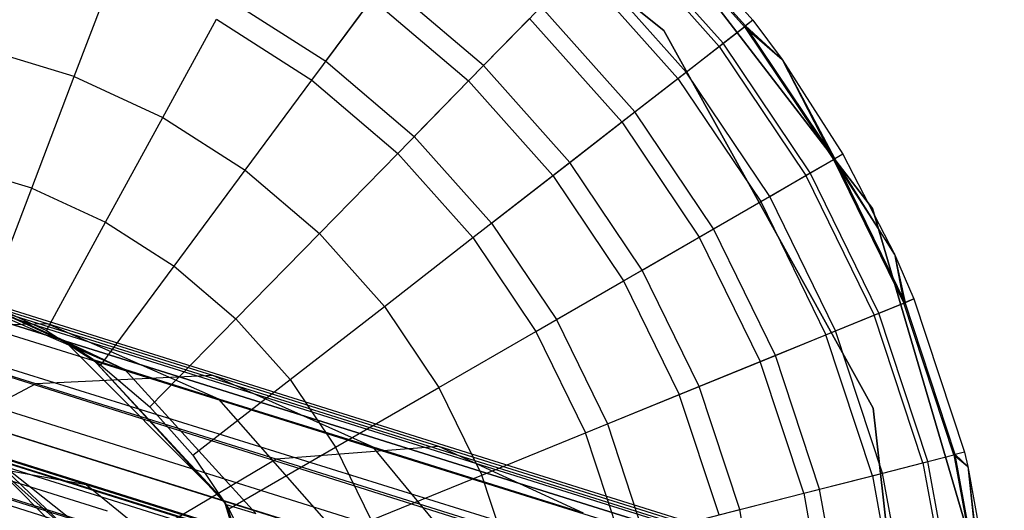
# Model space of a CAD drawing. Extents: x -38.3 to -0.1, y -39.1 to 0.
# Tile 167 of 256: x -30.5 to -30.09, y -15.864 to -15.66. Entities that reach past the tile are written whole.
import ezdxf

# ---------------------------------------------------------------- set-up
doc = ezdxf.new("R2010")
doc.units = 0
doc.header["$MEASUREMENT"] = 0
doc.layers.get('0').update_dxf_attribs({"color": 13, "linetype": 'CONTINUOUS'})

# ---------------------------------------------------------------- blocks, each defined once
blk = doc.blocks.new('ORTO_XII_A_STL')
at = {"color": 0}
for p, q in [((1.77102, 25.66761, 1.01054), (18.13153, 20.53851, 1.03392)), ((1.77102, 25.66761, 1.01054), (18.13153, 20.53851, 1.03392)), ((18.13153, 20.53851, 1.03392), (1.77145, 25.66898, 0.98681)), ((18.13153, 20.53851, 1.03392), (1.77145, 25.66898, 0.98681)), ((18.13324, 20.54397, 0.98681), (1.77145, 25.66898, 0.98681)), ((18.13324, 20.54397, 0.98681), (1.77145, 25.66898, 0.98681)), ((18.13153, 20.53851, 0.9397), (1.76974, 25.66352, 0.9397)), ((18.13153, 20.53851, 0.9397), (1.76974, 25.66352, 0.9397)), ((1.76974, 25.66352, 1.03392), (18.13153, 20.53851, 1.03392)), ((1.76974, 25.66352, 1.03392), (18.13153, 20.53851, 1.03392)), ((18.13153, 20.53851, 0.9397), (1.76763, 25.65677, 0.91701)), ((18.13153, 20.53851, 0.9397), (1.76763, 25.65677, 0.91701)), ((18.11844, 20.49672, 0.85627), (1.76763, 25.65677, 0.91701)), ((18.11844, 20.49672, 0.85627), (1.76763, 25.65677, 0.91701)), ((1.76103, 25.63572, 1.09863), (18.13153, 20.53851, 1.03392)), ((1.76103, 25.63572, 1.09863), (18.13153, 20.53851, 1.03392)), ((1.76103, 25.63572, 1.09863), (18.11844, 20.49672, 1.11735)), ((1.76103, 25.63572, 1.09863), (18.11844, 20.49672, 1.11735)), ((18.11844, 20.49672, 0.85627), (1.75665, 25.62173, 0.85627)), ((18.11844, 20.49672, 0.85627), (1.75665, 25.62173, 0.85627)), ((1.75665, 25.62173, 1.11735), (18.11844, 20.49672, 1.11735)), ((1.75665, 25.62173, 1.11735), (18.11844, 20.49672, 1.11735)), ((1.7526, 25.6088, 1.01979), (18.11439, 20.48379, 1.01979)), ((1.7526, 25.6088, 1.01979), (18.11439, 20.48379, 1.01979)), ((1.7526, 25.6088, 1.01979), (18.11559, 20.48761, 0.98681)), ((1.7526, 25.6088, 1.01979), (18.11559, 20.48761, 0.98681)), ((1.7526, 25.6088, 0.95383), (18.11439, 20.48379, 0.95383)), ((1.7526, 25.6088, 0.95383), (18.11439, 20.48379, 0.95383)), ((1.7526, 25.6088, 0.95383), (18.10523, 20.45454, 0.89544)), ((1.7526, 25.6088, 0.95383), (18.10523, 20.45454, 0.89544)), ((1.7535, 25.61166, 1.00342), (18.11559, 20.48761, 0.98681)), ((1.7535, 25.61166, 1.00342), (18.11559, 20.48761, 0.98681)), ((1.7535, 25.61166, 1.00342), (18.11439, 20.48379, 0.95383)), ((1.7535, 25.61166, 1.00342), (18.11439, 20.48379, 0.95383)), ((1.75112, 25.60408, 0.93795), (18.10523, 20.45454, 0.89544)), ((1.75112, 25.60408, 0.93795), (18.10523, 20.45454, 0.89544)), ((1.75163, 25.60569, 0.83947), (18.11844, 20.49672, 0.85627)), ((1.75163, 25.60569, 0.83947), (18.11844, 20.49672, 0.85627)), ((1.74651, 25.58934, 1.06509), (18.11439, 20.48379, 1.01979)), ((1.74651, 25.58934, 1.06509), (18.11439, 20.48379, 1.01979)), ((8.21661, 23.91943, 14.66398), (8.35724, 23.80751, 14.66398)), ((8.35724, 23.80751, 4.03405), (8.21661, 23.91943, 4.03405)), ((8.35724, 23.80751, 4.03405), (8.21661, 23.91943, 4.03405)), ((8.35724, 23.80751, 4.2309), (8.21661, 23.91943, 4.2309)), ((8.35724, 23.80751, 4.2309), (8.21661, 23.91943, 4.2309)), ((8.21661, 23.91943, 14.66398), (8.35724, 23.80751, 14.66398)), ((8.21661, 23.91943, 14.58524), (8.35724, 23.80751, 14.58524)), ((8.21661, 23.91943, 14.58524), (8.35724, 23.80751, 14.58524)), ((8.33376, 23.87671, 14.66398), (8.44409, 23.7334, 14.66398)), ((8.44409, 23.7334, 4.03405), (8.33376, 23.87671, 4.03405)), ((8.33376, 23.87671, 14.66398), (8.44409, 23.7334, 14.66398)), ((8.44409, 23.7334, 4.03405), (8.33376, 23.87671, 4.03405)), ((8.34961, 23.86189, 15.11261), (8.39432, 23.81177, 15.11261)), ((8.34961, 23.86189, 16.69154), (8.39432, 23.81177, 16.69154)), ((8.34961, 23.86189, 15.11261), (8.39432, 23.81177, 15.11261)), ((8.34961, 23.86189, 16.69154), (8.39432, 23.81177, 16.69154)), ((8.39078, 23.80902, 16.74281), (8.34647, 23.85868, 16.74281)), ((8.39078, 23.80902, 16.74281), (8.34647, 23.85868, 16.74281)), ((8.39121, 23.80936, 15.03336), (8.34685, 23.85907, 15.03336)), ((8.39121, 23.80936, 15.03336), (8.34685, 23.85907, 15.03336)), ((8.38026, 23.80085, 16.79252), (8.33716, 23.84916, 16.79252)), ((8.38026, 23.80085, 16.79252), (8.33716, 23.84916, 16.79252)), ((8.38191, 23.80213, 14.95488), (8.33862, 23.85065, 14.95488)), ((8.38191, 23.80213, 14.95488), (8.33862, 23.85065, 14.95488)), ((8.3665, 23.79017, 14.87795), (8.32499, 23.8367, 14.87795)), ((8.3665, 23.79017, 14.87795), (8.32499, 23.8367, 14.87795)), ((8.36308, 23.78751, 16.83917), (8.32196, 23.8336, 16.83917)), ((8.36308, 23.78751, 16.83917), (8.32196, 23.8336, 16.83917)), ((8.11171, 23.78827, 16.969), (8.12833, 23.83185, 16.94725)), ((8.11171, 23.78827, 16.969), (8.12833, 23.83185, 16.94725)), ((8.21648, 23.79472, 14.66398), (8.24102, 23.82785, 14.73178)), ((8.21648, 23.79472, 14.66398), (8.24102, 23.82785, 14.73178)), ((8.28211, 23.79284, 14.73178), (8.24102, 23.82785, 14.73178)), ((8.28211, 23.79284, 14.73178), (8.24102, 23.82785, 14.73178)), ((8.17574, 23.82078, 14.66398), (8.21648, 23.79472, 14.66398)), ((8.17574, 23.82078, 14.66398), (8.21648, 23.79472, 14.66398)), ((8.21062, 23.78681, 16.94725), (8.23571, 23.82069, 16.91773)), ((8.21062, 23.78681, 16.94725), (8.23571, 23.82069, 16.91773)), ((8.23571, 23.82069, 16.91773), (8.27588, 23.78646, 16.91773)), ((8.23571, 23.82069, 16.91773), (8.27588, 23.78646, 16.91773)), ((8.28211, 23.79284, 14.73178), (8.30609, 23.81737, 14.80334)), ((8.28211, 23.79284, 14.73178), (8.30609, 23.81737, 14.80334)), ((8.34515, 23.77359, 14.80334), (8.30609, 23.81737, 14.80334)), ((8.34515, 23.77359, 14.80334), (8.30609, 23.81737, 14.80334)), ((8.14862, 23.77123, 16.969), (8.17101, 23.81215, 16.94725)), ((8.14862, 23.77123, 16.969), (8.17101, 23.81215, 16.94725)), ((8.17101, 23.81215, 16.94725), (8.21062, 23.78681, 16.94725)), ((8.17101, 23.81215, 16.94725), (8.21062, 23.78681, 16.94725)), ((8.27588, 23.78646, 16.91773), (8.30132, 23.81249, 16.88133)), ((8.27588, 23.78646, 16.91773), (8.30132, 23.81249, 16.88133)), ((8.33976, 23.76941, 16.88133), (8.30132, 23.81249, 16.88133)), ((8.33976, 23.76941, 16.88133), (8.30132, 23.81249, 16.88133)), ((8.38026, 23.80085, 16.79252), (8.39078, 23.80902, 16.74281)), ((8.38026, 23.80085, 16.79252), (8.39078, 23.80902, 16.74281)), ((8.38191, 23.80213, 14.95488), (8.39121, 23.80936, 15.03336)), ((8.38191, 23.80213, 14.95488), (8.39121, 23.80936, 15.03336)), ((8.39432, 23.81177, 16.69154), (8.39078, 23.80902, 16.74281)), ((8.39432, 23.81177, 16.69154), (8.39078, 23.80902, 16.74281)), ((8.39078, 23.80902, 16.74281), (8.40648, 23.79543, 16.69154)), ((8.39078, 23.80902, 16.74281), (8.40648, 23.79543, 16.69154)), ((8.39078, 23.80902, 16.74281), (8.42791, 23.75379, 16.74281)), ((8.39078, 23.80902, 16.74281), (8.42791, 23.75379, 16.74281)), ((8.39432, 23.81177, 15.11261), (8.39121, 23.80936, 15.03336)), ((8.39432, 23.81177, 15.11261), (8.39121, 23.80936, 15.03336)), ((8.40648, 23.79543, 15.11261), (8.39121, 23.80936, 15.03336)), ((8.40648, 23.79543, 15.11261), (8.39121, 23.80936, 15.03336)), ((8.42839, 23.75406, 15.03336), (8.39121, 23.80936, 15.03336)), ((8.42839, 23.75406, 15.03336), (8.39121, 23.80936, 15.03336)), ((8.39432, 23.81177, 15.11261), (8.40648, 23.79543, 15.11261)), ((8.39432, 23.81177, 16.69154), (8.39432, 23.81177, 15.11261)), ((8.39432, 23.81177, 16.69154), (8.39432, 23.81177, 15.11261)), ((8.39432, 23.81177, 16.69154), (8.40648, 23.79543, 16.69154)), ((8.39432, 23.81177, 15.11261), (8.40648, 23.79543, 15.11261)), ((8.39432, 23.81177, 16.69154), (8.40648, 23.79543, 16.69154)), ((8.35724, 23.80751, 14.66398), (8.44434, 23.6503, 14.66398)), ((8.44434, 23.6503, 4.03405), (8.35724, 23.80751, 4.03405)), ((8.35724, 23.80751, 4.03405), (8.35724, 23.80751, 4.2309)), ((8.35724, 23.80751, 4.03405), (8.35724, 23.80751, 4.2309)), ((8.44434, 23.6503, 4.03405), (8.35724, 23.80751, 4.03405)), ((8.44434, 23.6503, 4.2309), (8.35724, 23.80751, 4.2309)), ((8.44434, 23.6503, 4.2309), (8.35724, 23.80751, 4.2309)), ((8.35724, 23.80751, 14.66398), (8.44434, 23.6503, 14.66398)), ((8.35724, 23.80751, 14.66398), (8.35724, 23.80751, 14.58524)), ((8.35724, 23.80751, 14.58524), (8.44434, 23.6503, 14.58524)), ((8.35724, 23.80751, 14.66398), (8.35724, 23.80751, 14.58524)), ((8.35724, 23.80751, 14.58524), (8.44434, 23.6503, 14.58524)), ((8.11171, 23.78827, 16.969), (8.07283, 23.80012, 16.969)), ((8.11171, 23.78827, 16.969), (8.07283, 23.80012, 16.969)), ((8.36308, 23.78751, 16.83917), (8.38026, 23.80085, 16.79252)), ((8.36308, 23.78751, 16.83917), (8.38026, 23.80085, 16.79252)), ((8.3665, 23.79017, 14.87795), (8.38191, 23.80213, 14.95488)), ((8.3665, 23.79017, 14.87795), (8.38191, 23.80213, 14.95488)), ((8.38026, 23.80085, 16.79252), (8.41638, 23.74713, 16.79252)), ((8.38026, 23.80085, 16.79252), (8.41638, 23.74713, 16.79252)), ((8.41819, 23.74817, 14.95488), (8.38191, 23.80213, 14.95488)), ((8.41819, 23.74817, 14.95488), (8.38191, 23.80213, 14.95488)), ((8.21648, 23.79472, 14.66398), (8.25329, 23.76335, 14.66398)), ((8.21648, 23.79472, 14.66398), (8.25329, 23.76335, 14.66398)), ((8.25329, 23.76335, 14.66398), (8.28211, 23.79284, 14.73178)), ((8.25329, 23.76335, 14.66398), (8.28211, 23.79284, 14.73178)), ((8.31805, 23.75255, 14.73178), (8.28211, 23.79284, 14.73178)), ((8.31805, 23.75255, 14.73178), (8.28211, 23.79284, 14.73178)), ((8.40648, 23.79543, 15.11261), (8.42839, 23.75406, 15.03336)), ((8.40648, 23.79543, 15.11261), (8.4318, 23.75603, 15.11261)), ((8.40648, 23.79543, 15.11261), (8.42839, 23.75406, 15.03336)), ((8.40648, 23.79543, 16.69154), (8.40648, 23.79543, 15.11261)), ((8.40648, 23.79543, 16.69154), (8.40648, 23.79543, 15.11261)), ((8.40648, 23.79543, 16.69154), (8.4318, 23.75603, 16.69154)), ((8.40648, 23.79543, 15.11261), (8.4318, 23.75603, 15.11261)), ((8.40648, 23.79543, 16.69154), (8.4318, 23.75603, 16.69154)), ((8.40648, 23.79543, 16.69154), (8.42791, 23.75379, 16.74281)), ((8.40648, 23.79543, 16.69154), (8.42791, 23.75379, 16.74281)), ((8.094, 23.74181, 16.98232), (8.11171, 23.78827, 16.969)), ((8.094, 23.74181, 16.98232), (8.11171, 23.78827, 16.969)), ((8.11171, 23.78827, 16.969), (8.14862, 23.77123, 16.969)), ((8.11171, 23.78827, 16.969), (8.14862, 23.77123, 16.969)), ((8.33976, 23.76941, 16.88133), (8.36308, 23.78751, 16.83917)), ((8.33976, 23.76941, 16.88133), (8.36308, 23.78751, 16.83917)), ((8.34515, 23.77359, 14.80334), (8.3665, 23.79017, 14.87795)), ((8.34515, 23.77359, 14.80334), (8.3665, 23.79017, 14.87795)), ((8.36308, 23.78751, 16.83917), (8.39754, 23.73625, 16.83917)), ((8.36308, 23.78751, 16.83917), (8.39754, 23.73625, 16.83917)), ((8.40129, 23.73842, 14.87795), (8.3665, 23.79017, 14.87795)), ((8.40129, 23.73842, 14.87795), (8.3665, 23.79017, 14.87795)), ((8.18286, 23.74932, 16.969), (8.21062, 23.78681, 16.94725)), ((8.18286, 23.74932, 16.969), (8.21062, 23.78681, 16.94725)), ((8.21062, 23.78681, 16.94725), (8.24641, 23.75631, 16.94725)), ((8.21062, 23.78681, 16.94725), (8.24641, 23.75631, 16.94725)), ((8.24641, 23.75631, 16.94725), (8.27588, 23.78646, 16.91773)), ((8.24641, 23.75631, 16.94725), (8.27588, 23.78646, 16.91773)), ((8.31101, 23.74709, 16.91773), (8.27588, 23.78646, 16.91773)), ((8.31101, 23.74709, 16.91773), (8.27588, 23.78646, 16.91773)), ((8.12474, 23.72762, 16.98232), (8.14862, 23.77123, 16.969)), ((8.12474, 23.72762, 16.98232), (8.14862, 23.77123, 16.969)), ((8.14862, 23.77123, 16.969), (8.18286, 23.74932, 16.969)), ((8.14862, 23.77123, 16.969), (8.18286, 23.74932, 16.969)), ((8.31805, 23.75255, 14.73178), (8.34515, 23.77359, 14.80334)), ((8.31805, 23.75255, 14.73178), (8.34515, 23.77359, 14.80334)), ((8.37788, 23.7249, 14.80334), (8.34515, 23.77359, 14.80334)), ((8.37788, 23.7249, 14.80334), (8.34515, 23.77359, 14.80334)), ((8.31101, 23.74709, 16.91773), (8.33976, 23.76941, 16.88133)), ((8.31101, 23.74709, 16.91773), (8.33976, 23.76941, 16.88133)), ((8.33976, 23.76941, 16.88133), (8.37197, 23.72149, 16.88133)), ((8.33976, 23.76941, 16.88133), (8.37197, 23.72149, 16.88133)), ((8.25329, 23.76335, 14.66398), (8.28548, 23.72727, 14.66398)), ((8.25329, 23.76335, 14.66398), (8.28548, 23.72727, 14.66398)), ((8.2138, 23.72295, 16.969), (8.24641, 23.75631, 16.94725)), ((8.2138, 23.72295, 16.969), (8.24641, 23.75631, 16.94725)), ((8.27771, 23.72123, 16.94725), (8.24641, 23.75631, 16.94725)), ((8.27771, 23.72123, 16.94725), (8.24641, 23.75631, 16.94725)), ((8.4318, 23.75603, 16.69154), (8.42791, 23.75379, 16.74281)), ((8.4318, 23.75603, 16.69154), (8.42791, 23.75379, 16.74281)), ((8.4318, 23.75603, 15.11261), (8.42839, 23.75406, 15.03336)), ((8.4318, 23.75603, 15.11261), (8.42839, 23.75406, 15.03336)), ((8.4318, 23.75603, 15.11261), (8.45326, 23.7144, 15.11261)), ((8.4318, 23.75603, 16.69154), (8.4318, 23.75603, 15.11261)), ((8.4318, 23.75603, 16.69154), (8.4318, 23.75603, 15.11261)), ((8.4318, 23.75603, 16.69154), (8.45326, 23.7144, 16.69154)), ((8.4318, 23.75603, 15.11261), (8.45326, 23.7144, 15.11261)), ((8.4318, 23.75603, 16.69154), (8.45326, 23.7144, 16.69154)), ((8.094, 23.74181, 16.98232), (8.06161, 23.75169, 16.98232)), ((8.094, 23.74181, 16.98232), (8.06161, 23.75169, 16.98232)), ((8.28548, 23.72727, 14.66398), (8.31805, 23.75255, 14.73178)), ((8.28548, 23.72727, 14.66398), (8.31805, 23.75255, 14.73178)), ((8.34817, 23.70775, 14.73178), (8.31805, 23.75255, 14.73178)), ((8.34817, 23.70775, 14.73178), (8.31805, 23.75255, 14.73178)), ((8.41638, 23.74713, 16.79252), (8.42791, 23.75379, 16.74281)), ((8.41638, 23.74713, 16.79252), (8.42791, 23.75379, 16.74281)), ((8.41819, 23.74817, 14.95488), (8.42839, 23.75406, 15.03336)), ((8.41819, 23.74817, 14.95488), (8.42839, 23.75406, 15.03336)), ((8.42791, 23.75379, 16.74281), (8.45326, 23.7144, 16.69154)), ((8.42791, 23.75379, 16.74281), (8.45326, 23.7144, 16.69154)), ((8.42791, 23.75379, 16.74281), (8.45718, 23.69401, 16.74281)), ((8.42791, 23.75379, 16.74281), (8.45718, 23.69401, 16.74281)), ((8.45326, 23.7144, 15.11261), (8.42839, 23.75406, 15.03336)), ((8.45326, 23.7144, 15.11261), (8.42839, 23.75406, 15.03336)), ((8.45769, 23.69422, 15.03336), (8.42839, 23.75406, 15.03336)), ((8.45769, 23.69422, 15.03336), (8.42839, 23.75406, 15.03336)), ((8.15327, 23.70937, 16.98232), (8.18286, 23.74932, 16.969)), ((8.15327, 23.70937, 16.98232), (8.18286, 23.74932, 16.969)), ((8.18286, 23.74932, 16.969), (8.2138, 23.72295, 16.969)), ((8.18286, 23.74932, 16.969), (8.2138, 23.72295, 16.969)), ((8.27771, 23.72123, 16.94725), (8.31101, 23.74709, 16.91773)), ((8.27771, 23.72123, 16.94725), (8.31101, 23.74709, 16.91773)), ((8.31101, 23.74709, 16.91773), (8.34045, 23.70329, 16.91773)), ((8.31101, 23.74709, 16.91773), (8.34045, 23.70329, 16.91773)), ((8.39754, 23.73625, 16.83917), (8.41638, 23.74713, 16.79252)), ((8.39754, 23.73625, 16.83917), (8.41638, 23.74713, 16.79252)), ((8.40129, 23.73842, 14.87795), (8.41819, 23.74817, 14.95488)), ((8.40129, 23.73842, 14.87795), (8.41819, 23.74817, 14.95488)), ((8.41638, 23.74713, 16.79252), (8.44485, 23.68898, 16.79252)), ((8.41638, 23.74713, 16.79252), (8.44485, 23.68898, 16.79252)), ((8.44678, 23.68977, 14.95488), (8.41819, 23.74817, 14.95488)), ((8.44678, 23.68977, 14.95488), (8.41819, 23.74817, 14.95488)), ((8.07573, 23.6939, 16.98681), (8.094, 23.74181, 16.98232)), ((8.07573, 23.6939, 16.98681), (8.094, 23.74181, 16.98232)), ((8.094, 23.74181, 16.98232), (8.12474, 23.72762, 16.98232)), ((8.094, 23.74181, 16.98232), (8.12474, 23.72762, 16.98232)), ((8.37788, 23.7249, 14.80334), (8.40129, 23.73842, 14.87795)), ((8.37788, 23.7249, 14.80334), (8.40129, 23.73842, 14.87795)), ((8.42872, 23.68241, 14.87795), (8.40129, 23.73842, 14.87795)), ((8.42872, 23.68241, 14.87795), (8.40129, 23.73842, 14.87795)), ((8.37197, 23.72149, 16.88133), (8.39754, 23.73625, 16.83917)), ((8.37197, 23.72149, 16.88133), (8.39754, 23.73625, 16.83917)), ((8.39754, 23.73625, 16.83917), (8.4247, 23.68077, 16.83917)), ((8.39754, 23.73625, 16.83917), (8.4247, 23.68077, 16.83917)), ((8.44409, 23.7334, 14.66398), (8.44409, 23.7334, 4.03405)), ((8.44409, 23.7334, 14.66398), (8.49519, 23.55991, 14.66398)), ((8.49519, 23.55991, 4.03405), (8.44409, 23.7334, 4.03405)), ((8.44409, 23.7334, 14.66398), (8.44409, 23.7334, 4.03405)), ((8.44409, 23.7334, 14.66398), (8.49519, 23.55991, 14.66398)), ((8.49519, 23.55991, 4.03405), (8.44409, 23.7334, 4.03405)), ((8.10013, 23.68264, 16.98681), (8.12474, 23.72762, 16.98232)), ((8.10013, 23.68264, 16.98681), (8.12474, 23.72762, 16.98232)), ((8.12474, 23.72762, 16.98232), (8.15327, 23.70937, 16.98232)), ((8.12474, 23.72762, 16.98232), (8.15327, 23.70937, 16.98232)), ((8.28548, 23.72727, 14.66398), (8.31247, 23.68713, 14.66398)), ((8.28548, 23.72727, 14.66398), (8.31247, 23.68713, 14.66398)), ((8.17905, 23.6874, 16.98232), (8.2138, 23.72295, 16.969)), ((8.17905, 23.6874, 16.98232), (8.2138, 23.72295, 16.969)), ((8.24086, 23.69262, 16.969), (8.2138, 23.72295, 16.969)), ((8.24086, 23.69262, 16.969), (8.2138, 23.72295, 16.969)), ((8.34817, 23.70775, 14.73178), (8.37788, 23.7249, 14.80334)), ((8.34817, 23.70775, 14.73178), (8.37788, 23.7249, 14.80334)), ((8.40368, 23.67221, 14.80334), (8.37788, 23.7249, 14.80334)), ((8.40368, 23.67221, 14.80334), (8.37788, 23.7249, 14.80334)), ((8.24086, 23.69262, 16.969), (8.27771, 23.72123, 16.94725)), ((8.24086, 23.69262, 16.969), (8.27771, 23.72123, 16.94725)), ((8.27771, 23.72123, 16.94725), (8.30394, 23.68221, 16.94725)), ((8.27771, 23.72123, 16.94725), (8.30394, 23.68221, 16.94725)), ((8.34045, 23.70329, 16.91773), (8.37197, 23.72149, 16.88133)), ((8.34045, 23.70329, 16.91773), (8.37197, 23.72149, 16.88133)), ((8.37197, 23.72149, 16.88133), (8.39736, 23.66963, 16.88133)), ((8.37197, 23.72149, 16.88133), (8.39736, 23.66963, 16.88133)), ((8.45326, 23.7144, 15.11261), (8.45769, 23.69422, 15.03336)), ((8.45326, 23.7144, 15.11261), (8.46134, 23.69571, 15.11261)), ((8.45326, 23.7144, 15.11261), (8.45769, 23.69422, 15.03336)), ((8.45326, 23.7144, 16.69154), (8.45326, 23.7144, 15.11261)), ((8.45326, 23.7144, 16.69154), (8.45326, 23.7144, 15.11261)), ((8.45326, 23.7144, 16.69154), (8.46134, 23.69571, 16.69154)), ((8.45326, 23.7144, 15.11261), (8.46134, 23.69571, 15.11261)), ((8.45326, 23.7144, 16.69154), (8.46134, 23.69571, 16.69154)), ((8.45326, 23.7144, 16.69154), (8.45718, 23.69401, 16.74281)), ((8.45326, 23.7144, 16.69154), (8.45718, 23.69401, 16.74281)), ((8.12276, 23.66816, 16.98681), (8.15327, 23.70937, 16.98232)), ((8.12276, 23.66816, 16.98681), (8.15327, 23.70937, 16.98232)), ((8.15327, 23.70937, 16.98232), (8.17905, 23.6874, 16.98232)), ((8.15327, 23.70937, 16.98232), (8.17905, 23.6874, 16.98232)), ((8.31247, 23.68713, 14.66398), (8.34817, 23.70775, 14.73178)), ((8.31247, 23.68713, 14.66398), (8.34817, 23.70775, 14.73178)), ((8.37191, 23.65926, 14.73178), (8.34817, 23.70775, 14.73178)), ((8.37191, 23.65926, 14.73178), (8.34817, 23.70775, 14.73178)), ((8.30394, 23.68221, 16.94725), (8.34045, 23.70329, 16.91773)), ((8.30394, 23.68221, 16.94725), (8.34045, 23.70329, 16.91773)), ((8.34045, 23.70329, 16.91773), (8.36366, 23.6559, 16.91773)), ((8.34045, 23.70329, 16.91773), (8.36366, 23.6559, 16.91773)), ((8.13278, 23.66632, 2.68164), (8.05861, 23.69852, 2.66891)), ((8.10061, 23.68536, 2.48555), (8.05861, 23.69852, 2.66891)), ((8.13278, 23.66632, 2.68164), (8.05861, 23.69852, 2.66891)), ((8.10061, 23.68536, 2.48555), (8.05861, 23.69852, 2.66891)), ((8.10769, 23.67828, 4.60048), (8.06445, 23.69782, 4.60048)), ((8.06445, 23.69782, 2.85689), (8.13278, 23.66632, 2.68164)), ((8.06445, 23.69782, 2.85689), (8.10769, 23.67828, 2.85689)), ((8.06445, 23.69782, 2.85689), (8.13278, 23.66632, 2.68164)), ((8.06445, 23.69782, 2.85689), (8.10769, 23.67828, 2.85689)), ((8.10769, 23.67828, 4.60048), (8.06445, 23.69782, 4.60048)), ((8.07573, 23.6939, 16.98681), (8.10013, 23.68264, 16.98681)), ((8.07573, 23.6939, 16.98681), (8.10013, 23.68264, 16.98681)), ((8.44485, 23.68898, 16.79252), (8.45718, 23.69401, 16.74281)), ((8.44485, 23.68898, 16.79252), (8.45718, 23.69401, 16.74281)), ((8.44678, 23.68977, 14.95488), (8.45769, 23.69422, 15.03336)), ((8.44678, 23.68977, 14.95488), (8.45769, 23.69422, 15.03336)), ((8.45718, 23.69401, 16.74281), (8.46134, 23.69571, 16.69154)), ((8.45718, 23.69401, 16.74281), (8.46134, 23.69571, 16.69154)), ((8.47804, 23.63081, 16.74281), (8.45718, 23.69401, 16.74281)), ((8.47804, 23.63081, 16.74281), (8.45718, 23.69401, 16.74281)), ((8.46134, 23.69571, 15.11261), (8.45769, 23.69422, 15.03336)), ((8.46134, 23.69571, 15.11261), (8.45769, 23.69422, 15.03336)), ((8.47857, 23.63094, 15.03336), (8.45769, 23.69422, 15.03336)), ((8.47857, 23.63094, 15.03336), (8.45769, 23.69422, 15.03336)), ((8.46134, 23.69571, 15.11261), (8.48238, 23.63192, 15.11261)), ((8.46134, 23.69571, 16.69154), (8.46134, 23.69571, 15.11261)), ((8.46134, 23.69571, 16.69154), (8.46134, 23.69571, 15.11261)), ((8.46134, 23.69571, 16.69154), (8.48238, 23.63192, 16.69154)), ((8.46134, 23.69571, 15.11261), (8.48238, 23.63192, 15.11261)), ((8.46134, 23.69571, 16.69154), (8.48238, 23.63192, 16.69154)), ((8.20159, 23.66213, 16.98232), (8.24086, 23.69262, 16.969)), ((8.20159, 23.66213, 16.98232), (8.24086, 23.69262, 16.969)), ((8.24086, 23.69262, 16.969), (8.26354, 23.65889, 16.969)), ((8.24086, 23.69262, 16.969), (8.26354, 23.65889, 16.969)), ((8.42872, 23.68241, 14.87795), (8.44678, 23.68977, 14.95488)), ((8.42872, 23.68241, 14.87795), (8.44678, 23.68977, 14.95488)), ((8.46715, 23.62802, 14.95488), (8.44678, 23.68977, 14.95488)), ((8.46715, 23.62802, 14.95488), (8.44678, 23.68977, 14.95488)), ((8.10061, 23.68536, 2.48555), (8.0224, 23.68335, 2.46149)), ((8.10061, 23.68536, 2.48555), (8.0224, 23.68335, 2.46149)), ((8.17194, 23.65405, 2.51071), (8.10061, 23.68536, 2.48555)), ((8.16948, 23.66379, 2.31134), (8.10061, 23.68536, 2.48555)), ((8.17194, 23.65405, 2.51071), (8.10061, 23.68536, 2.48555)), ((8.16948, 23.66379, 2.31134), (8.10061, 23.68536, 2.48555)), ((8.14321, 23.65074, 16.98681), (8.17905, 23.6874, 16.98232)), ((8.14321, 23.65074, 16.98681), (8.17905, 23.6874, 16.98232)), ((8.20159, 23.66213, 16.98232), (8.17905, 23.6874, 16.98232)), ((8.20159, 23.66213, 16.98232), (8.17905, 23.6874, 16.98232)), ((8.31247, 23.68713, 14.66398), (8.33373, 23.6437, 14.66398)), ((8.31247, 23.68713, 14.66398), (8.33373, 23.6437, 14.66398)), ((8.4247, 23.68077, 16.83917), (8.44485, 23.68898, 16.79252)), ((8.4247, 23.68077, 16.83917), (8.44485, 23.68898, 16.79252)), ((8.46513, 23.62751, 16.79252), (8.44485, 23.68898, 16.79252)), ((8.46513, 23.62751, 16.79252), (8.44485, 23.68898, 16.79252)), ((8.09572, 23.66038, 2.276), (8.0224, 23.68335, 2.46149)), ((8.09572, 23.66038, 2.276), (8.0224, 23.68335, 2.46149)), ((8.10013, 23.68264, 16.98681), (8.12276, 23.66816, 16.98681)), ((8.10013, 23.68264, 16.98681), (8.12276, 23.66816, 16.98681)), ((8.26354, 23.65889, 16.969), (8.30394, 23.68221, 16.94725)), ((8.26354, 23.65889, 16.969), (8.30394, 23.68221, 16.94725)), ((8.30394, 23.68221, 16.94725), (8.32462, 23.63998, 16.94725)), ((8.30394, 23.68221, 16.94725), (8.32462, 23.63998, 16.94725)), ((8.40368, 23.67221, 14.80334), (8.42872, 23.68241, 14.87795)), ((8.40368, 23.67221, 14.80334), (8.42872, 23.68241, 14.87795)), ((8.44826, 23.62319, 14.87795), (8.42872, 23.68241, 14.87795)), ((8.44826, 23.62319, 14.87795), (8.42872, 23.68241, 14.87795)), ((8.17422, 23.61156, 4.60048), (8.10769, 23.67828, 4.60048)), ((8.10769, 23.67828, 2.85689), (8.13278, 23.66632, 2.68164)), ((8.10769, 23.67828, 2.85689), (8.13278, 23.66632, 2.68164)), ((8.10769, 23.67828, 2.85689), (8.11962, 23.67044, 2.85689)), ((8.11962, 23.67044, 2.85689), (8.10769, 23.67828, 4.60048)), ((8.17422, 23.61156, 4.60048), (8.10769, 23.67828, 4.60048)), ((8.11962, 23.67044, 2.85689), (8.10769, 23.67828, 4.60048)), ((8.10769, 23.67828, 2.85689), (8.11962, 23.67044, 2.85689)), ((8.10769, 23.67828, 2.85689), (8.10769, 23.67828, 4.60048)), ((8.10769, 23.67828, 2.85689), (8.10769, 23.67828, 4.60048)), ((8.39736, 23.66963, 16.88133), (8.4247, 23.68077, 16.83917)), ((8.39736, 23.66963, 16.88133), (8.4247, 23.68077, 16.83917)), ((8.44406, 23.62212, 16.83917), (8.4247, 23.68077, 16.83917)), ((8.44406, 23.62212, 16.83917), (8.4247, 23.68077, 16.83917)), ((8.11962, 23.67044, 2.85689), (8.13278, 23.66632, 2.68164)), ((8.11962, 23.67044, 2.85689), (8.13278, 23.66632, 2.68164)), ((8.11962, 23.67044, 2.85689), (8.17503, 23.6102, 2.85689)), ((8.11962, 23.67044, 2.85689), (8.17503, 23.6102, 2.85689)), ((8.11962, 23.67044, 2.85689), (8.17422, 23.61156, 4.60048)), ((8.11962, 23.67044, 2.85689), (8.17422, 23.61156, 4.60048)), ((8.36366, 23.6559, 16.91773), (8.39736, 23.66963, 16.88133)), ((8.36366, 23.6559, 16.91773), (8.39736, 23.66963, 16.88133)), ((8.37191, 23.65926, 14.73178), (8.40368, 23.67221, 14.80334)), ((8.37191, 23.65926, 14.73178), (8.40368, 23.67221, 14.80334)), ((8.41546, 23.6148, 16.88133), (8.39736, 23.66963, 16.88133)), ((8.41546, 23.6148, 16.88133), (8.39736, 23.66963, 16.88133)), ((8.42206, 23.61649, 14.80334), (8.40368, 23.67221, 14.80334)), ((8.42206, 23.61649, 14.80334), (8.40368, 23.67221, 14.80334)), ((8.12276, 23.66816, 16.98681), (8.14321, 23.65074, 16.98681)), ((8.12276, 23.66816, 16.98681), (8.14321, 23.65074, 16.98681)), ((8.17194, 23.65405, 2.51071), (8.13278, 23.66632, 2.68164)), ((8.13278, 23.66632, 2.68164), (8.18736, 23.60633, 2.69273)), ((8.17194, 23.65405, 2.51071), (8.13278, 23.66632, 2.68164)), ((8.13278, 23.66632, 2.68164), (8.18736, 23.60633, 2.69273)), ((8.09572, 23.66038, 2.276), (8.02763, 23.62432, 2.24838)), ((8.09572, 23.66038, 2.276), (8.02763, 23.62432, 2.24838)), ((8.16948, 23.66379, 2.31134), (8.09572, 23.66038, 2.276)), ((8.16948, 23.66379, 2.31134), (8.09572, 23.66038, 2.276)), ((8.19583, 23.62903, 2.1048), (8.09572, 23.66038, 2.276)), ((8.19583, 23.62903, 2.1048), (8.09572, 23.66038, 2.276)), ((8.16109, 23.63069, 16.98681), (8.20159, 23.66213, 16.98232)), ((8.16109, 23.63069, 16.98681), (8.20159, 23.66213, 16.98232)), ((8.23614, 23.63394, 2.3483), (8.16948, 23.66379, 2.31134)), ((8.2635, 23.63434, 2.15056), (8.16948, 23.66379, 2.31134)), ((8.23614, 23.63394, 2.3483), (8.16948, 23.66379, 2.31134)), ((8.2635, 23.63434, 2.15056), (8.16948, 23.66379, 2.31134)), ((8.20159, 23.66213, 16.98232), (8.22049, 23.63403, 16.98232)), ((8.20159, 23.66213, 16.98232), (8.22049, 23.63403, 16.98232)), ((8.22049, 23.63403, 16.98232), (8.26354, 23.65889, 16.969)), ((8.22049, 23.63403, 16.98232), (8.26354, 23.65889, 16.969)), ((8.26354, 23.65889, 16.969), (8.28142, 23.62238, 16.969)), ((8.26354, 23.65889, 16.969), (8.28142, 23.62238, 16.969)), ((8.33373, 23.6437, 14.66398), (8.37191, 23.65926, 14.73178)), ((8.33373, 23.6437, 14.66398), (8.37191, 23.65926, 14.73178)), ((8.38883, 23.60799, 14.73178), (8.37191, 23.65926, 14.73178)), ((8.38883, 23.60799, 14.73178), (8.37191, 23.65926, 14.73178)), ((8.22404, 23.59484, 2.53261), (8.17194, 23.65405, 2.51071)), ((8.23614, 23.63394, 2.3483), (8.17194, 23.65405, 2.51071)), ((8.22404, 23.59484, 2.53261), (8.17194, 23.65405, 2.51071)), ((8.23614, 23.63394, 2.3483), (8.17194, 23.65405, 2.51071)), ((8.32462, 23.63998, 16.94725), (8.36366, 23.6559, 16.91773)), ((8.32462, 23.63998, 16.94725), (8.36366, 23.6559, 16.91773)), ((8.3802, 23.60578, 16.91773), (8.36366, 23.6559, 16.91773)), ((8.3802, 23.60578, 16.91773), (8.36366, 23.6559, 16.91773)), ((8.14321, 23.65074, 16.98681), (8.16109, 23.63069, 16.98681)), ((8.14321, 23.65074, 16.98681), (8.16109, 23.63069, 16.98681)), ((8.44434, 23.6503, 14.66398), (8.46465, 23.47172, 14.66398)), ((8.46465, 23.47172, 4.03405), (8.44434, 23.6503, 4.03405)), ((8.44434, 23.6503, 4.03405), (8.44434, 23.6503, 4.2309)), ((8.44434, 23.6503, 4.03405), (8.44434, 23.6503, 4.2309)), ((8.46465, 23.47172, 4.03405), (8.44434, 23.6503, 4.03405)), ((8.46465, 23.47172, 4.2309), (8.44434, 23.6503, 4.2309)), ((8.46465, 23.47172, 4.2309), (8.44434, 23.6503, 4.2309)), ((8.44434, 23.6503, 14.66398), (8.46465, 23.47172, 14.66398)), ((8.44434, 23.6503, 14.66398), (8.44434, 23.6503, 14.58524)), ((8.44434, 23.6503, 14.58524), (8.46465, 23.47172, 14.58524)), ((8.44434, 23.6503, 14.66398), (8.44434, 23.6503, 14.58524)), ((8.44434, 23.6503, 14.58524), (8.46465, 23.47172, 14.58524)), ((8.28142, 23.62238, 16.969), (8.32462, 23.63998, 16.94725)), ((8.28142, 23.62238, 16.969), (8.32462, 23.63998, 16.94725)), ((8.33935, 23.59533, 16.94725), (8.32462, 23.63998, 16.94725)), ((8.33935, 23.59533, 16.94725), (8.32462, 23.63998, 16.94725)), ((8.33373, 23.6437, 14.66398), (8.34888, 23.59777, 14.66398)), ((8.33373, 23.6437, 14.66398), (8.34888, 23.59777, 14.66398)), ((8.17608, 23.60839, 16.98681), (8.22049, 23.63403, 16.98232)), ((8.17608, 23.60839, 16.98681), (8.22049, 23.63403, 16.98232)), ((8.2635, 23.63434, 2.15056), (8.19583, 23.62903, 2.1048)), ((8.2635, 23.63434, 2.15056), (8.19583, 23.62903, 2.1048)), ((8.22049, 23.63403, 16.98232), (8.23538, 23.60361, 16.98232)), ((8.22049, 23.63403, 16.98232), (8.23538, 23.60361, 16.98232)), ((8.28418, 23.57601, 2.38048), (8.23614, 23.63394, 2.3483)), ((8.32379, 23.60649, 2.19841), (8.23614, 23.63394, 2.3483)), ((8.28418, 23.57601, 2.38048), (8.23614, 23.63394, 2.3483)), ((8.32379, 23.60649, 2.19841), (8.23614, 23.63394, 2.3483)), ((8.32379, 23.60649, 2.19841), (8.2635, 23.63434, 2.15056)), ((8.38036, 23.59773, 2.00717), (8.2635, 23.63434, 2.15056)), ((8.32379, 23.60649, 2.19841), (8.2635, 23.63434, 2.15056)), ((8.38036, 23.59773, 2.00717), (8.2635, 23.63434, 2.15056)), ((8.48238, 23.63192, 16.69154), (8.47804, 23.63081, 16.74281)), ((8.48238, 23.63192, 16.69154), (8.47804, 23.63081, 16.74281)), ((8.48238, 23.63192, 15.11261), (8.47857, 23.63094, 15.03336)), ((8.48238, 23.63192, 15.11261), (8.47857, 23.63094, 15.03336)), ((8.48238, 23.63192, 15.11261), (8.48386, 23.62599, 15.11261)), ((8.48238, 23.63192, 16.69154), (8.48238, 23.63192, 15.11261)), ((8.48238, 23.63192, 16.69154), (8.48238, 23.63192, 15.11261)), ((8.48238, 23.63192, 16.69154), (8.48386, 23.62599, 16.69154)), ((8.48238, 23.63192, 15.11261), (8.48386, 23.62599, 15.11261)), ((8.48238, 23.63192, 16.69154), (8.48386, 23.62599, 16.69154)), ((8.05494, 23.62953, 2.47681), (8.11673, 23.6185, 2.49704)), ((8.05494, 23.62953, 2.47681), (8.11673, 23.6185, 2.49704)), ((8.05494, 23.62953, 2.47681), (8.12542, 23.60745, 2.2985)), ((8.05494, 23.62953, 2.47681), (8.12542, 23.60745, 2.2985)), ((8.1142, 23.59479, 2.85689), (8.07603, 23.63125, 2.67472)), ((8.07603, 23.63125, 2.67472), (8.12716, 23.59073, 2.68437)), ((8.1142, 23.59479, 2.85689), (8.07603, 23.63125, 2.67472)), ((8.07603, 23.63125, 2.67472), (8.12716, 23.59073, 2.68437)), ((8.07603, 23.63125, 2.67472), (8.11673, 23.6185, 2.49704)), ((8.07603, 23.63125, 2.67472), (8.11673, 23.6185, 2.49704)), ((8.07707, 23.62778, 4.60048), (8.12363, 23.58108, 4.60048)), ((8.1142, 23.59479, 2.85689), (8.07707, 23.62778, 2.85689)), ((8.07707, 23.62778, 4.60048), (8.1142, 23.59479, 2.85689)), ((8.07707, 23.62778, 4.60048), (8.12363, 23.58108, 4.60048)), ((8.1142, 23.59479, 2.85689), (8.07707, 23.62778, 2.85689)), ((8.07707, 23.62778, 4.60048), (8.1142, 23.59479, 2.85689)), ((8.19583, 23.62903, 2.1048), (8.1325, 23.59147, 2.06905)), ((8.19583, 23.62903, 2.1048), (8.1325, 23.59147, 2.06905)), ((8.16109, 23.63069, 16.98681), (8.17608, 23.60839, 16.98681)), ((8.16109, 23.63069, 16.98681), (8.17608, 23.60839, 16.98681)), ((8.32027, 23.59005, 1.95213), (8.19583, 23.62903, 2.1048)), ((8.32027, 23.59005, 1.95213), (8.19583, 23.62903, 2.1048)), ((8.44826, 23.62319, 14.87795), (8.46715, 23.62802, 14.95488)), ((8.44826, 23.62319, 14.87795), (8.46715, 23.62802, 14.95488)), ((8.46513, 23.62751, 16.79252), (8.47804, 23.63081, 16.74281)), ((8.46513, 23.62751, 16.79252), (8.47804, 23.63081, 16.74281)), ((8.46715, 23.62802, 14.95488), (8.47857, 23.63094, 15.03336)), ((8.46715, 23.62802, 14.95488), (8.47857, 23.63094, 15.03336)), ((8.47893, 23.56408, 14.95488), (8.46715, 23.62802, 14.95488)), ((8.47893, 23.56408, 14.95488), (8.46715, 23.62802, 14.95488)), ((8.47804, 23.63081, 16.74281), (8.48386, 23.62599, 16.69154)), ((8.47804, 23.63081, 16.74281), (8.48386, 23.62599, 16.69154)), ((8.47804, 23.63081, 16.74281), (8.49009, 23.56535, 16.74281)), ((8.47804, 23.63081, 16.74281), (8.49009, 23.56535, 16.74281)), ((8.48386, 23.62599, 15.11261), (8.47857, 23.63094, 15.03336)), ((8.48386, 23.62599, 15.11261), (8.47857, 23.63094, 15.03336)), ((8.49063, 23.56541, 15.03336), (8.47857, 23.63094, 15.03336)), ((8.49063, 23.56541, 15.03336), (8.47857, 23.63094, 15.03336)), ((8.44406, 23.62212, 16.83917), (8.46513, 23.62751, 16.79252)), ((8.44406, 23.62212, 16.83917), (8.46513, 23.62751, 16.79252)), ((8.46513, 23.62751, 16.79252), (8.47686, 23.56384, 16.79252)), ((8.46513, 23.62751, 16.79252), (8.47686, 23.56384, 16.79252)), ((8.48386, 23.62599, 15.11261), (8.49063, 23.56541, 15.03336)), ((8.48386, 23.62599, 15.11261), (8.49455, 23.56586, 15.11261)), ((8.48386, 23.62599, 15.11261), (8.49063, 23.56541, 15.03336)), ((8.48386, 23.62599, 16.69154), (8.48386, 23.62599, 15.11261)), ((8.48386, 23.62599, 16.69154), (8.48386, 23.62599, 15.11261)), ((8.48386, 23.62599, 16.69154), (8.49455, 23.56586, 16.69154)), ((8.48386, 23.62599, 15.11261), (8.49455, 23.56586, 15.11261)), ((8.48386, 23.62599, 16.69154), (8.49455, 23.56586, 16.69154)), ((8.48386, 23.62599, 16.69154), (8.49009, 23.56535, 16.74281)), ((8.48386, 23.62599, 16.69154), (8.49009, 23.56535, 16.74281)), ((8.23538, 23.60361, 16.98232), (8.28142, 23.62238, 16.969)), ((8.23538, 23.60361, 16.98232), (8.28142, 23.62238, 16.969)), ((8.29416, 23.58377, 16.969), (8.28142, 23.62238, 16.969)), ((8.29416, 23.58377, 16.969), (8.28142, 23.62238, 16.969)), ((8.41546, 23.6148, 16.88133), (8.44406, 23.62212, 16.83917)), ((8.41546, 23.6148, 16.88133), (8.44406, 23.62212, 16.83917)), ((8.42206, 23.61649, 14.80334), (8.44826, 23.62319, 14.87795)), ((8.42206, 23.61649, 14.80334), (8.44826, 23.62319, 14.87795)), ((8.44406, 23.62212, 16.83917), (8.45524, 23.56137, 16.83917)), ((8.44406, 23.62212, 16.83917), (8.45524, 23.56137, 16.83917)), ((8.45955, 23.56186, 14.87795), (8.44826, 23.62319, 14.87795)), ((8.45955, 23.56186, 14.87795), (8.44826, 23.62319, 14.87795)), ((8.11673, 23.6185, 2.49704), (8.16571, 23.57865, 2.5161)), ((8.11673, 23.6185, 2.49704), (8.16571, 23.57865, 2.5161)), ((8.11673, 23.6185, 2.49704), (8.18346, 23.5976, 2.32822)), ((8.11673, 23.6185, 2.49704), (8.18346, 23.5976, 2.32822)), ((8.38883, 23.60799, 14.73178), (8.42206, 23.61649, 14.80334)), ((8.38883, 23.60799, 14.73178), (8.42206, 23.61649, 14.80334)), ((8.43269, 23.55879, 14.80334), (8.42206, 23.61649, 14.80334)), ((8.43269, 23.55879, 14.80334), (8.42206, 23.61649, 14.80334)), ((8.20211, 23.52156, 4.60048), (8.17422, 23.61156, 4.60048)), ((8.17503, 23.6102, 2.85689), (8.17422, 23.61156, 4.60048)), ((8.20211, 23.52156, 4.60048), (8.17422, 23.61156, 4.60048)), ((8.17503, 23.6102, 2.85689), (8.17422, 23.61156, 4.60048)), ((8.3802, 23.60578, 16.91773), (8.41546, 23.6148, 16.88133)), ((8.3802, 23.60578, 16.91773), (8.41546, 23.6148, 16.88133)), ((8.41546, 23.6148, 16.88133), (8.42591, 23.55802, 16.88133)), ((8.41546, 23.6148, 16.88133), (8.42591, 23.55802, 16.88133)), ((8.17503, 23.6102, 2.85689), (8.18736, 23.60633, 2.69273)), ((8.17503, 23.6102, 2.85689), (8.18736, 23.60633, 2.69273)), ((8.17503, 23.6102, 2.85689), (8.20115, 23.53262, 2.85689)), ((8.20211, 23.52156, 4.60048), (8.17503, 23.6102, 2.85689)), ((8.17503, 23.6102, 2.85689), (8.20115, 23.53262, 2.85689)), ((8.20211, 23.52156, 4.60048), (8.17503, 23.6102, 2.85689)), ((8.17608, 23.60839, 16.98681), (8.1879, 23.58426, 16.98681)), ((8.17608, 23.60839, 16.98681), (8.1879, 23.58426, 16.98681)), ((8.34888, 23.59777, 14.66398), (8.38883, 23.60799, 14.73178)), ((8.34888, 23.59777, 14.66398), (8.38883, 23.60799, 14.73178)), ((8.39861, 23.55489, 14.73178), (8.38883, 23.60799, 14.73178)), ((8.39861, 23.55489, 14.73178), (8.38883, 23.60799, 14.73178))]:
    blk.add_line(p, q, dxfattribs=at)

msp = doc.modelspace()

# ---------------------------------------------------------------- block references
at = {"color": 0}
msp.add_blockref('ORTO_XII_A_STL', (-38.58948, -39.47195, -0.67185), dxfattribs=at)

doc.saveas('drawing.dxf')
